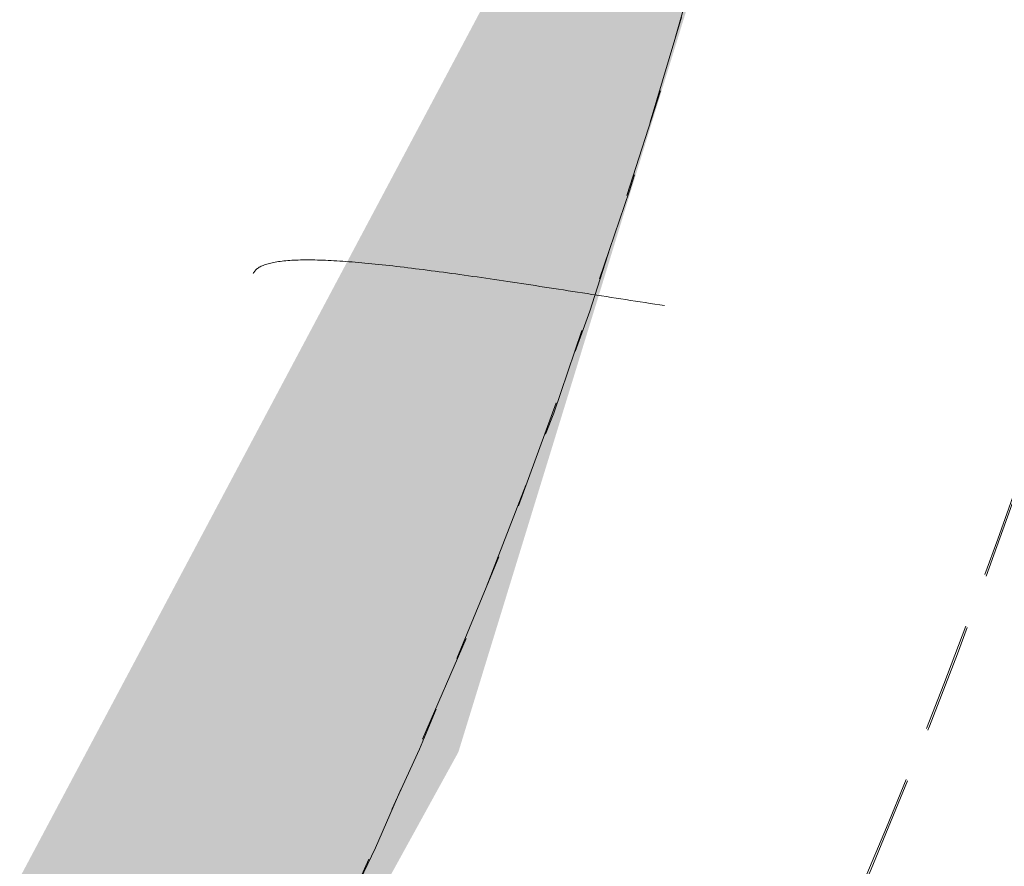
# Model space of a CAD drawing. Header units: millimetres. Extents: x 16156 to 91527, y 4646 to 113494.
# Tile 131 of 210: x 30291 to 30333, y 72127 to 72163. Entities that reach past the tile are written whole.
import ezdxf

# ---------------------------------------------------------------- set-up
doc = ezdxf.new("R2010")
doc.units = ezdxf.units.MM
doc.linetypes.add('ARC Demolished', pattern=[7.143750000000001, 4.7625, -2.38125])
for name, color, linetype, lineweight in [('A--AR9__AlgVoorz', 1, 'Continuous', 9), ('A--L74__VasteSanitaireVoorz', 1, 'ARC Demolished', 9), ('A--L82__LosseGebruikersInvent', 1, 'ARC Demolished', 9)]:
    doc.layers.add(name, color=color, linetype=linetype, lineweight=lineweight)
pattern_1 = [(45, (0, 0), (-212.1320343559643, 212.1320343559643), [])]
pattern_2 = [(135, (72233.562, -30074.258), (-212.1320343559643, -212.1320343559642), [])]

# ---------------------------------------------------------------- blocks, each defined once
blk = doc.blocks.new('FP_188-AB-Begane grond - slooptekening')
at = {"layer": 'A--L74__VasteSanitaireVoorz', "color": 240, "linetype": 'Continuous'}
for p, q in [((82.51195754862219, 244.0044921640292), (82.54468287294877, 244.2161550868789)), ((82.51195754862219, 244.0044921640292), (82.54468287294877, 244.2161550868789)), ((82.54468287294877, 244.2161550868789), (82.57735945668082, 244.4278619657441)), ((82.54468287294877, 244.2161550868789), (82.57735945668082, 244.4278619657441)), ((82.44640086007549, 243.5814167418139), (82.47919352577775, 243.7929028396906)), ((82.44640086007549, 243.5814167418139), (82.47919352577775, 243.7929028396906)), ((82.47919352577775, 243.7929028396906), (82.51195754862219, 244.0044921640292)), ((82.47919352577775, 243.7929028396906), (82.51195754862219, 244.0044921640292)), ((82.38076988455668, 243.1588726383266), (82.41358961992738, 243.3700634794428)), ((82.38076988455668, 243.1588726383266), (82.41358961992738, 243.3700634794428)), ((82.41358961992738, 243.3700634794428), (82.44640086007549, 243.5814167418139)), ((82.41358961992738, 243.3700634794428), (82.44640086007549, 243.5814167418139)), ((82.31514529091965, 242.7370964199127), (82.34795174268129, 242.9478737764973)), ((82.31514529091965, 242.7370964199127), (82.34795174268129, 242.9478737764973)), ((82.34795174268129, 242.9478737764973), (82.38076988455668, 243.1588726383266)), ((82.34795174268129, 242.9478737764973), (82.38076988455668, 243.1588726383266)), ((82.24960787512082, 242.3163241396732), (82.28236063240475, 242.5265700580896)), ((82.24960787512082, 242.3163241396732), (82.28236063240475, 242.5265700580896)), ((82.28236063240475, 242.5265700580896), (82.31514529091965, 242.7370964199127)), ((82.28236063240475, 242.5265700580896), (82.31514529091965, 242.7370964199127)), ((82.18423851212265, 241.8967911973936), (82.21689713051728, 242.1063880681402)), ((82.18423851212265, 241.8967911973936), (82.21689713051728, 242.1063880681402)), ((82.21689713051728, 242.1063880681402), (82.24960787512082, 242.3163241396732)), ((82.21689713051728, 242.1063880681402), (82.24960787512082, 242.3163241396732)), ((82.1191181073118, 241.4787321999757), (82.15164213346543, 241.687562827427)), ((82.1191181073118, 241.4787321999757), (82.15164213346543, 241.687562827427)), ((82.15164213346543, 241.687562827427), (82.18423851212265, 241.8967911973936)), ((82.15164213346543, 241.687562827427), (82.18423851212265, 241.8967911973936)), ((82.05432754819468, 241.0623808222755), (82.0866765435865, 241.2703284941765)), ((82.05432754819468, 241.0623808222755), (82.0866765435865, 241.2703284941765)), ((82.0866765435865, 241.2703284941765), (82.1191181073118, 241.4787321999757)), ((82.0866765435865, 241.2703284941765), (82.1191181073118, 241.4787321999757)), ((81.98994765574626, 240.6479696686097), (82.02208122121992, 240.8549182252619)), ((81.98994765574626, 240.6479696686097), (82.02208122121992, 240.8549182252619)), ((82.02208122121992, 240.8549182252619), (82.05432754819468, 241.0623808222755)), ((82.02208122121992, 240.8549182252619), (82.05432754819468, 241.0623808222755)), ((81.92605913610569, 240.2357301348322), (81.9579369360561, 240.4415640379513)), ((81.92605913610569, 240.2357301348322), (81.9579369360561, 240.4415640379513)), ((81.9579369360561, 240.4415640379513), (81.98994765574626, 240.6479696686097)), ((81.9579369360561, 240.4415640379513), (81.98994765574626, 240.6479696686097)), ((81.86274253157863, 239.825892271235), (81.89432431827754, 240.0304966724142)), ((81.86274253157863, 239.825892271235), (81.89432431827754, 240.0304966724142)), ((81.89432431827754, 240.0304966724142), (81.92605913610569, 240.2357301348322)), ((81.89432431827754, 240.0304966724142), (81.92605913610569, 240.2357301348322)), ((81.80007817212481, 239.4186846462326), (81.83132381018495, 239.6219454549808)), ((81.80007817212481, 239.4186846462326), (81.83132381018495, 239.6219454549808)), ((81.83132381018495, 239.6219454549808), (81.86274253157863, 239.825892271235)), ((81.83132381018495, 239.6219454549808), (81.86274253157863, 239.825892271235)), ((81.70747966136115, 238.8133008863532), (81.73814612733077, 239.0143342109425)), ((81.70747966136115, 238.8133008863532), (81.73814612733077, 239.0143342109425)), ((81.73814612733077, 239.0143342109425), (81.76901561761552, 239.2161381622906)), ((81.73814612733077, 239.0143342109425), (81.76901561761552, 239.2161381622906)), ((81.76901561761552, 239.2161381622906), (81.80007817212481, 239.4186846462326)), ((81.76901561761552, 239.2161381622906), (81.80007817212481, 239.4186846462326)), ((81.64679552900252, 238.4136579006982), (81.67702615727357, 238.6130661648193)), ((81.64679552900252, 238.4136579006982), (81.67702615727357, 238.6130661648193)), ((81.67702615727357, 238.6130661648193), (81.70747966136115, 238.8133008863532)), ((81.67702615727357, 238.6130661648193), (81.70747966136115, 238.8133008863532)), ((81.5870424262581, 238.0174315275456), (81.61679766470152, 238.2151038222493)), ((81.5870424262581, 238.0174315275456), (81.61679766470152, 238.2151038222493)), ((81.61679766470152, 238.2151038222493), (81.64679552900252, 238.4136579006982)), ((81.61679766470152, 238.2151038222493), (81.64679552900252, 238.4136579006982)), ((81.5282991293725, 237.6248420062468), (81.5575396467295, 237.8206684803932)), ((81.5282991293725, 237.6248420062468), (81.5575396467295, 237.8206684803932)), ((81.5575396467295, 237.8206684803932), (81.5870424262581, 238.0174315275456)), ((81.5575396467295, 237.8206684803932), (81.5870424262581, 238.0174315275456)), ((81.47064393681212, 237.2361073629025), (81.4993306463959, 237.4299792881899)), ((81.47064393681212, 237.2361073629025), (81.4993306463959, 237.4299792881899)), ((81.4993306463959, 237.4299792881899), (81.5282991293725, 237.6248420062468)), ((81.4993306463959, 237.4299792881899), (81.5282991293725, 237.6248420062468)), ((81.41415462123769, 236.8514432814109), (81.44224870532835, 237.0432531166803)), ((81.41415462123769, 236.8514432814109), (81.44224870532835, 237.0432531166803)), ((81.44224870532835, 237.0432531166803), (81.47064393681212, 237.2361073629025)), ((81.44224870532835, 237.0432531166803), (81.47064393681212, 237.2361073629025)), ((81.33177537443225, 236.282545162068), (81.35890838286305, 236.4710629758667)), ((81.33177537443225, 236.282545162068), (81.35890838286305, 236.4710629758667)), ((81.35890838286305, 236.4710629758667), (81.38637131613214, 236.6607044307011)), ((81.35890838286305, 236.4710629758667), (81.38637131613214, 236.6607044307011)), ((81.38637131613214, 236.6607044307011), (81.41415462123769, 236.8514432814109)), ((81.38637131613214, 236.6607044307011), (81.41415462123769, 236.8514432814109)), ((81.27853713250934, 235.9089845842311), (81.30498180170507, 236.0951770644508)), ((81.27853713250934, 235.9089845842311), (81.30498180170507, 236.0951770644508)), ((81.30498180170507, 236.0951770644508), (81.33177537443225, 236.282545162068)), ((81.30498180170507, 236.0951770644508), (81.33177537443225, 236.282545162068)), ((81.22673215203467, 235.5402291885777), (81.25245079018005, 235.7239934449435)), ((81.22673215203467, 235.5402291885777), (81.25245079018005, 235.7239934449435)), ((81.25245079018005, 235.7239934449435), (81.27853713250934, 235.9089845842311)), ((81.25245079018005, 235.7239934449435), (81.27853713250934, 235.9089845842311)), ((81.15187551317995, 234.9965503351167), (81.1764352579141, 235.1764825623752)), ((81.15187551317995, 234.9965503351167), (81.1764352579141, 235.1764825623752)), ((81.1764352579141, 235.1764825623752), (81.20139054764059, 235.3577171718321)), ((81.1764352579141, 235.1764825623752), (81.20139054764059, 235.3577171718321)), ((81.20139054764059, 235.3577171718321), (81.22673215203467, 235.5402291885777)), ((81.20139054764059, 235.3577171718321), (81.22673215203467, 235.5402291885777)), ((81.10397932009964, 234.6406919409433), (81.12772049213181, 234.817945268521)), ((81.10397932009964, 234.6406919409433), (81.12772049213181, 234.817945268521)), ((81.12772049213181, 234.817945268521), (81.15187551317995, 234.9965503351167)), ((81.12772049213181, 234.817945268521), (81.15187551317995, 234.9965503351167)), ((81.05777475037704, 234.2903377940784), (81.08066106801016, 234.4648147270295)), ((81.05777475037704, 234.2903377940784), (81.08066106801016, 234.4648147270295)), ((81.08066106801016, 234.4648147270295), (81.10397932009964, 234.6406919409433)), ((81.08066106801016, 234.4648147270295), (81.10397932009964, 234.6406919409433)), ((80.99179668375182, 233.7755471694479), (81.01333368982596, 233.9456803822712)), ((80.99179668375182, 233.7755471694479), (81.01333368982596, 233.9456803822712)), ((81.01333368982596, 233.9456803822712), (81.03532932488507, 234.1172850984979)), ((81.01333368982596, 233.9456803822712), (81.03532932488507, 234.1172850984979)), ((81.03532932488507, 234.1172850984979), (81.05777475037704, 234.2903377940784)), ((81.03532932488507, 234.1172850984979), (81.05777475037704, 234.2903377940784)), ((80.95013360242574, 233.4397882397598), (80.97072708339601, 233.6069087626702)), ((80.95013360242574, 233.4397882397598), (80.97072708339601, 233.6069087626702)), ((80.97072708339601, 233.6069087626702), (80.99179668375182, 233.7755471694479)), ((80.97072708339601, 233.6069087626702), (80.99179668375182, 233.7755471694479)), ((80.89129604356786, 232.9477613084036), (80.91040953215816, 233.1101920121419)), ((80.89129604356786, 232.9477613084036), (80.91040953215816, 233.1101920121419)), ((80.91040953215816, 233.1101920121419), (80.93002489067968, 233.274208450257)), ((80.91040953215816, 233.1101920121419), (80.93002489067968, 233.274208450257)), ((80.93002489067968, 233.274208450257), (80.95013360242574, 233.4397882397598)), ((80.93002489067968, 233.274208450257), (80.95013360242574, 233.4397882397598)), ((80.83705093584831, 232.4702038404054), (80.85460840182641, 232.6277454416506)), ((80.83705093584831, 232.4702038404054), (80.85460840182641, 232.6277454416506)), ((80.85460840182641, 232.6277454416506), (80.8726928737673, 232.7869384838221)), ((80.85460840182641, 232.6277454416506), (80.8726928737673, 232.7869384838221)), ((80.8726928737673, 232.7869384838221), (80.89129604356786, 232.9477613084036)), ((80.8726928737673, 232.7869384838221), (80.89129604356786, 232.9477613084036)), ((80.80354989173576, 232.1601603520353), (80.8200287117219, 232.3143350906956)), ((80.80354989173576, 232.1601603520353), (80.8200287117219, 232.3143350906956)), ((80.8200287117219, 232.3143350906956), (80.83705093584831, 232.4702038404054)), ((80.8200287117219, 232.3143350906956), (80.83705093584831, 232.4702038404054)), ((80.75745435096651, 231.7080079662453), (80.77225473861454, 231.8569762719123)), ((80.75745435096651, 231.7080079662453), (80.77225473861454, 231.8569762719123)), ((80.77225473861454, 231.8569762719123), (80.78762256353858, 232.0077005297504)), ((80.77225473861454, 231.8569762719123), (80.78762256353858, 232.0077005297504)), ((80.78762256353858, 232.0077005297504), (80.80354989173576, 232.1601603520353)), ((80.78762256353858, 232.0077005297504), (80.80354989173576, 232.1601603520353)), ((80.716535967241, 231.2718386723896), (80.72958723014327, 231.4154194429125)), ((80.716535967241, 231.2718386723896), (80.72958723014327, 231.4154194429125)), ((80.72958723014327, 231.4154194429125), (80.74322925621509, 231.5608157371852)), ((80.72958723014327, 231.4154194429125), (80.74322925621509, 231.5608157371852)), ((80.74322925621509, 231.5608157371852), (80.75745435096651, 231.7080079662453)), ((80.74322925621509, 231.5608157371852), (80.75745435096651, 231.7080079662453)), ((80.68100246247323, 230.8521812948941), (80.69223609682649, 230.9902006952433)), ((80.68100246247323, 230.8521812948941), (80.69223609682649, 230.9902006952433)), ((80.69223609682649, 230.9902006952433), (80.70408307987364, 231.1300927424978)), ((80.69223609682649, 230.9902006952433), (80.70408307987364, 231.1300927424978)), ((80.70408307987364, 231.1300927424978), (80.716535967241, 231.2718386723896)), ((80.70408307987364, 231.1300927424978), (80.716535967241, 231.2718386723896)), ((80.65105479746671, 230.4495423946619), (80.66040458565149, 230.5818340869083)), ((80.65105479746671, 230.4495423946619), (80.66040458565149, 230.5818340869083)), ((80.66040458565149, 230.5818340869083), (80.67038953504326, 230.716053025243)), ((80.66040458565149, 230.5818340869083), (80.67038953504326, 230.716053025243)), ((80.67038953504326, 230.716053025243), (80.68100246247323, 230.8521812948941)), ((80.67038953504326, 230.716053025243), (80.68100246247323, 230.8521812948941)), ((80.62014776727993, 229.9399962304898), (80.62688688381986, 230.0644055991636)), ((80.62014776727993, 229.9399962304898), (80.62688688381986, 230.0644055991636)), ((80.62688688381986, 230.0644055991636), (80.63428898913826, 230.1908109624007)), ((80.62688688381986, 230.0644055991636), (80.63428898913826, 230.1908109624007)), ((80.63428898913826, 230.1908109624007), (80.64234726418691, 230.3191955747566)), ((80.63428898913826, 230.1908109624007), (80.64234726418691, 230.3191955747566)), ((80.64234726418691, 230.3191955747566), (80.65105479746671, 230.4495423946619)), ((80.64234726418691, 230.3191955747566), (80.65105479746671, 230.4495423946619)), ((80.60397512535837, 229.5789070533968), (80.60868530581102, 229.6972309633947)), ((80.60397512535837, 229.5789070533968), (80.60868530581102, 229.6972309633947)), ((80.60868530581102, 229.6972309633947), (80.61407836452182, 229.8175993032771)), ((80.60868530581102, 229.6972309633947), (80.61407836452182, 229.8175993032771)), ((80.61407836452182, 229.8175993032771), (80.62014776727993, 229.9399962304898)), ((80.61407836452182, 229.8175993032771), (80.62014776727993, 229.9399962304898)), ((80.59209045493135, 229.1263618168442), (80.59400573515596, 229.2363557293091)), ((80.59209045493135, 229.1263618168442), (80.59400573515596, 229.2363557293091)), ((80.59400573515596, 229.2363557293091), (80.59662905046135, 229.3484543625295)), ((80.59400573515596, 229.2363557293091), (80.59662905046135, 229.3484543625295)), ((80.59662905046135, 229.3484543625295), (80.59995426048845, 229.4626431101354)), ((80.59662905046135, 229.3484543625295), (80.59995426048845, 229.4626431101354)), ((80.59995426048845, 229.4626431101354), (80.60397512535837, 229.5789070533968)), ((80.59995426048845, 229.4626431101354), (80.60397512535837, 229.5789070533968)), ((80.59040805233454, 228.9127450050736), (80.59088924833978, 229.0184869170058)), ((80.59040805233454, 228.9127450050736), (80.59088924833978, 229.0184869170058)), ((80.59065270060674, 228.8091497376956), (80.59040805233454, 228.9127450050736)), ((80.59065270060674, 228.8091497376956), (80.59040805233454, 228.9127450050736)), ((80.59162892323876, 228.7077144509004), (80.59065270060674, 228.8091497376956)), ((80.59162892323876, 228.7077144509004), (80.59065270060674, 228.8091497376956)), ((80.59088924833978, 229.0184869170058), (80.59209045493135, 229.1263618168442)), ((80.59088924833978, 229.0184869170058), (80.59209045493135, 229.1263618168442)), ((80.59334234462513, 228.6084521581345), (80.59162892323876, 228.7077144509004)), ((80.59334234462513, 228.6084521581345), (80.59162892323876, 228.7077144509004)), ((80.5957984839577, 228.5113755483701), (80.59334234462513, 228.6084521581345)), ((80.5957984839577, 228.5113755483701), (80.59334234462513, 228.6084521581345)), ((80.5990027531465, 228.4164969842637), (80.5957984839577, 228.5113755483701)), ((80.5990027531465, 228.4164969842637), (80.5957984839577, 228.5113755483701)), ((80.60296045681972, 228.323828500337), (80.5990027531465, 228.4164969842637)), ((80.60296045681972, 228.323828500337), (80.5990027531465, 228.4164969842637)), ((80.60767679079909, 228.2333818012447), (80.60296045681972, 228.323828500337)), ((80.60767679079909, 228.2333818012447), (80.60296045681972, 228.323828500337)), ((80.61315684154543, 228.1451682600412), (80.60767679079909, 228.2333818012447)), ((80.61315684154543, 228.1451682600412), (80.60767679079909, 228.2333818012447)), ((80.61940558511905, 228.0591989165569), (80.61315684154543, 228.1451682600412)), ((80.61940558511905, 228.0591989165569), (80.61315684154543, 228.1451682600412)), ((80.62642788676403, 227.9754844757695), (80.61940558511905, 228.0591989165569)), ((80.62642788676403, 227.9754844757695), (80.61940558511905, 228.0591989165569)), ((80.63422849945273, 227.8940353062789), (80.62642788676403, 227.9754844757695)), ((80.63422849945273, 227.8940353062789), (80.62642788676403, 227.9754844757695)), ((80.64281206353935, 227.8148614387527), (80.63422849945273, 227.8940353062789)), ((80.64281206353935, 227.8148614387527), (80.63422849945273, 227.8940353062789)), ((80.65218310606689, 227.7379725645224), (80.64281206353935, 227.8148614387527)), ((80.65218310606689, 227.7379725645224), (80.64281206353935, 227.8148614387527)), ((80.66234603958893, 227.6633780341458), (80.65218310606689, 227.7379725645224)), ((80.66234603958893, 227.6633780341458), (80.65218310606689, 227.7379725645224)), ((80.67330516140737, 227.5910868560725), (80.66234603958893, 227.6633780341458)), ((80.67330516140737, 227.5910868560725), (80.66234603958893, 227.6633780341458)), ((80.6850646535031, 227.5211076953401), (80.67330516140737, 227.5910868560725)), ((80.6850646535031, 227.5211076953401), (80.67330516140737, 227.5910868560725)), ((80.69762858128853, 227.453448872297), (80.6850646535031, 227.5211076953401)), ((80.69762858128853, 227.453448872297), (80.6850646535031, 227.5211076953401)), ((80.71100089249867, 227.388118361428), (80.69762858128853, 227.453448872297)), ((80.71100089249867, 227.388118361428), (80.69762858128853, 227.453448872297)), ((80.7251854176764, 227.325123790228), (80.71100089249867, 227.388118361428)), ((80.7251854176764, 227.325123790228), (80.71100089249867, 227.388118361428)), ((80.74018586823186, 227.2644724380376), (80.7251854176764, 227.325123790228)), ((80.74018586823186, 227.2644724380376), (80.7251854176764, 227.325123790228)), ((80.75600583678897, 227.2061712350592), (80.74018586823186, 227.2644724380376)), ((80.75600583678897, 227.2061712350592), (80.74018586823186, 227.2644724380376)), ((80.77264879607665, 227.1502267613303), (80.75600583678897, 227.2061712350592)), ((80.77264879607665, 227.1502267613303), (80.75600583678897, 227.2061712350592)), ((80.7901180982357, 227.0966452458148), (80.77264879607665, 227.1502267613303)), ((80.7901180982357, 227.0966452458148), (80.77264879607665, 227.1502267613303)), ((80.80841697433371, 227.0454325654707), (80.7901180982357, 227.0966452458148)), ((80.80841697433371, 227.0454325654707), (80.7901180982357, 227.0966452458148)), ((80.82754853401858, 226.996594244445), (80.80841697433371, 227.0454325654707)), ((80.82754853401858, 226.996594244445), (80.80841697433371, 227.0454325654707)), ((80.8475157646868, 226.9501354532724), (80.82754853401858, 226.996594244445)), ((80.8475157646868, 226.9501354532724), (80.82754853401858, 226.996594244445)), ((80.8683215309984, 226.9060610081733), (80.8475157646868, 226.9501354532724)), ((80.8683215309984, 226.9060610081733), (80.8475157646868, 226.9501354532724)), ((80.88996857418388, 226.8643753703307), (80.8683215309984, 226.9060610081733)), ((80.88996857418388, 226.8643753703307), (80.8683215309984, 226.9060610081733)), ((80.9124595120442, 226.8250826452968), (80.88996857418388, 226.8643753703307)), ((80.9124595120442, 226.8250826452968), (80.88996857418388, 226.8643753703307)), ((80.93579683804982, 226.7881865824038), (80.9124595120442, 226.8250826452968)), ((80.93579683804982, 226.7881865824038), (80.9124595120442, 226.8250826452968)), ((80.95998292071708, 226.7536905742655), (80.93579683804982, 226.7881865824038)), ((80.95998292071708, 226.7536905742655), (80.93579683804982, 226.7881865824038)), ((80.98502000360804, 226.7215976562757), (80.95998292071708, 226.7536905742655)), ((80.98502000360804, 226.7215976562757), (80.95998292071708, 226.7536905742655)), ((81.01091020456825, 226.691910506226), (80.98502000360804, 226.7215976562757)), ((81.01091020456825, 226.691910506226), (80.98502000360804, 226.7215976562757)), ((81.03765551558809, 226.6646314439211), (81.01091020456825, 226.691910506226)), ((81.03765551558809, 226.6646314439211), (81.01091020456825, 226.691910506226)), ((81.06525780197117, 226.6397624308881), (81.03765551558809, 226.6646314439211)), ((81.06525780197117, 226.6397624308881), (81.03765551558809, 226.6646314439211)), ((81.09371880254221, 226.6173050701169), (81.06525780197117, 226.6397624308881)), ((81.09371880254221, 226.6173050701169), (81.06525780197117, 226.6397624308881)), ((81.1230401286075, 226.5972606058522), (81.09371880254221, 226.6173050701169)), ((81.1230401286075, 226.5972606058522), (81.09371880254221, 226.6173050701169)), ((81.15322326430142, 226.5796299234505), (81.1230401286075, 226.5972606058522)), ((81.15322326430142, 226.5796299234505), (81.1230401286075, 226.5972606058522)), ((81.18426956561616, 226.5644135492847), (81.15322326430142, 226.5796299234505)), ((81.18426956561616, 226.5644135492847), (81.15322326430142, 226.5796299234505))]:
    blk.add_line(p, q, dxfattribs=at)
at = {"layer": 'A--L74__VasteSanitaireVoorz', "flags": 128}
blk.add_lwpolyline([(-255.0000000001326, 1.299440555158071e-11), (-254.7960271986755, 10.19728021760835), (-254.1844351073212, 20.37824696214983), (-253.1662021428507, 30.52661285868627), (-251.742957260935, 40.62614268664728), (-249.9169773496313, 50.66067935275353), (-247.6911835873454, 60.6141697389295), (-245.0691367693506, 70.47069038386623), (-242.0550316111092, 80.21447295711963), (-238.6536900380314, 89.82992948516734), (-234.8705534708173, 99.30167728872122), (-230.7116741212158, 108.6145635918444), (-226.1837053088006, 117.7536897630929), (-221.2938908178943, 126.7044351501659), (-216.0500533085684, 135.4524804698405), (-210.4605818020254, 143.9838307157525), (-204.5344182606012, 152.2848375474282), (-198.2810432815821, 160.3422211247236), (-191.7104609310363, 168.1430913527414), (-184.833182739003, 175.6749685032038), (-177.6602108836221, 182.9258031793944), (-170.2030205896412, 189.8839955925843), (-162.4735417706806, 196.5384141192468), (-154.4841399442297, 202.8784131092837), (-146.2475964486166, 208.8938499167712), (-137.7770879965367, 214.5751011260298), (-129.0861655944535, 219.9130779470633), (-120.1887328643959, 224.8992407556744), (-111.099023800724, 229.5256127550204), (-101.8315799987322, 233.7847927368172), (-92.40122739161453, 237.6699669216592), (-82.82305253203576, 241.1749198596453), (-73.11237845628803, 244.2940443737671), (-63.28474017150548, 247.0223505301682), (-53.35585980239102, 249.3554736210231), (-43.34162143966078, 251.2896811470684), (-33.25804572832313, 252.8218787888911), (-23.12126423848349, 253.9496153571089), (-12.9474936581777, 254.6710867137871), (-2.753009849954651, 254.9851386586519), (7.445878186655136, 254.8912687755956), (17.63285440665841, 254.3896272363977), (27.79162182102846, 253.4810165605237), (37.90592856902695, 252.1668903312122), (47.95959391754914, 250.4493508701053), (57.93653414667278, 248.3311458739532), (67.82078828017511, 245.8156640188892), (77.5965436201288, 242.9069295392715), (87.24816104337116, 239.6095957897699), (96.7602000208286, 235.928937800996), (106.1174433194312, 231.8708438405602), (115.3049213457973, 227.4418059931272), (124.3079360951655, 222.6489097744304), (133.1120846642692, 217.4998227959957), (141.7032822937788, 212.0027824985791), (150.0677848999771, 206.1665829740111), (158.1922110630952, 200.0005608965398), (166.0635634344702, 193.5145805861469), (173.6692495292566, 186.7190182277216), (180.9971018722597, 179.624745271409), (188.0353974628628, 172.2431110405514), (194.7728765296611, 164.5859245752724), (201.198760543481, 156.6654357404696), (207.3027694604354, 148.4943156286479), (213.0751381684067, 140.0856362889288), (218.5066321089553, 131.4528498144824), (223.5885620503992, 122.6097668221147), (228.3127979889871, 113.5705343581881), (232.6717821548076, 104.3496132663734), (236.6585411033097, 94.96175505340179), (240.2666968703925, 85.42197828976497), (243.4904771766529, 75.74554458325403), (246.3247246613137, 65.9479341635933), (248.764905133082, 56.04482111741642), (250.807114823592, 46.05204831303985), (252.4480866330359, 35.98560205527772), (253.6851953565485, 25.86158651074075), (254.5164618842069, 15.69619794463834), (254.9405563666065, 5.505698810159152), (254.9999999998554, 1.299440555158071e-11)], dxfattribs=at)
blk = doc.blocks.new('FP_190-AB-Begane grond - slooptekening')
at = {"layer": 'A--L74__VasteSanitaireVoorz', "flags": 128}
blk.add_lwpolyline([(254.9999999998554, 1.299440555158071e-11), (254.7960271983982, 10.19728021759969), (254.184435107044, 20.37824696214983), (253.1662021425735, 30.52661285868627), (251.7429572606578, 40.62614268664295), (249.9169773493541, 50.66067935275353), (247.6911835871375, 60.6141697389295), (245.0691367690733, 70.47069038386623), (242.0550316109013, 80.21447295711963), (238.6536900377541, 89.82992948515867), (234.8705534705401, 99.3016772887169), (230.7116741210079, 108.6145635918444), (226.183705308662, 117.7536897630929), (221.2938908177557, 126.7044351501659), (216.0500533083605, 135.4524804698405), (210.4605818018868, 143.9838307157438), (204.5344182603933, 152.2848375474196), (198.2810432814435, 160.3422211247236), (191.7104609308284, 168.1430913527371), (184.8331827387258, 175.6749685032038), (177.6602108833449, 182.9258031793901), (170.2030205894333, 189.88399559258), (162.473541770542, 196.5384141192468), (154.4841399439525, 202.8784131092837), (146.2475964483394, 208.8938499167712), (137.7770879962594, 214.5751011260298), (129.0861655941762, 219.9130779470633), (120.1887328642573, 224.8992407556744), (111.0990238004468, 229.5256127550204), (101.8315799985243, 233.7847927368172), (92.40122739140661, 237.6699669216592), (82.82305253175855, 241.1749198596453), (73.11237845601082, 244.2940443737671), (63.28474017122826, 247.0223505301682), (53.35585980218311, 249.3554736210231), (43.34162143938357, 251.2896811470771), (33.25804572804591, 252.8218787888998), (23.12126423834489, 253.9496153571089), (12.94749365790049, 254.6710867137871), (2.753009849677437, 254.9851386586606), (-7.445878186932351, 254.8912687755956), (-17.63285440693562, 254.3896272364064), (-27.79162182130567, 253.4810165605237), (-37.90592856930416, 252.1668903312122), (-47.95959391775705, 250.4493508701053), (-57.9365341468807, 248.3311458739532), (-67.82078828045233, 245.8156640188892), (-77.5965436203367, 242.9069295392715), (-87.24816104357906, 239.6095957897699), (-96.76020002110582, 235.928937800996), (-106.1174433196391, 231.8708438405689), (-115.3049213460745, 227.4418059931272), (-124.3079360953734, 222.6489097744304), (-133.1120846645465, 217.4998227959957), (-141.7032822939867, 212.0027824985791), (-150.0677849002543, 206.1665829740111), (-158.1922110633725, 200.0005608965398), (-166.0635634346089, 193.5145805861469), (-173.6692495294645, 186.7190182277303), (-180.9971018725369, 179.624745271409), (-188.03539746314, 172.24311104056), (-194.7728765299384, 164.5859245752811), (-201.1987605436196, 156.6654357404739), (-207.302769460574, 148.4943156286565), (-213.075138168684, 140.0856362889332), (-218.5066321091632, 131.452849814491), (-223.5885620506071, 122.6097668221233), (-228.3127979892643, 113.5705343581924), (-232.6717821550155, 104.349613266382), (-236.6585411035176, 94.96175505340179), (-240.2666968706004, 85.42197828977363), (-243.4904771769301, 75.74554458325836), (-246.3247246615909, 65.94793416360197), (-248.7649051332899, 56.04482111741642), (-250.8071148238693, 46.05204831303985), (-252.4480866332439, 35.98560205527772), (-253.6851953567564, 25.86158651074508), (-254.5164618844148, 15.696197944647), (-254.9405563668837, 5.505698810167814), (-255.0000000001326, 1.299440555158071e-11)], dxfattribs=at)
blk = doc.blocks.new('74_PF_Sink Kitchen Round - Sink Kitchen Round-V187-AB-Begane grond - slooptekening')
at = {"layer": 'A--L74__VasteSanitaireVoorz'}
h = blk.add_hatch(dxfattribs=at)
h.set_pattern_fill('FP_33', color=256, style=0, pattern_type=2)
h.set_pattern_definition(pattern_2)
h.paths.add_polyline_path([(274.9999999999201, -3.032027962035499e-11), (257.8850125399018, 91.35516851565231), (233.7655936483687, 142.0931571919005), (198.457442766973, 188.3203344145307), (169.7789321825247, 214.7049690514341), (105.2379439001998, 252.5209788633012), (53.64983855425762, 268.1999039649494), (-1.386069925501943e-10, 273.4935212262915), (-53.64983855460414, 268.1999039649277), (-105.2379439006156, 252.5209788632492), (-152.781814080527, 227.0540982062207), (-194.4543648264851, 192.7662028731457), (-237.1553786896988, 136.2218772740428), (-257.8850125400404, 91.35516851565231), (-269.7159521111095, 50.27435740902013), (-269.7159521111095, 1.299440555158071e-11), (-258.0000000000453, 1.299440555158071e-11), (-244.1918893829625, 78.78648043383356), (-222.47967345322, 127.8271999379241), (-183.7303983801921, 179.4094501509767), (-145.1131245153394, 211.7276839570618), (-103.0235833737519, 234.9999999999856), (-77.88237855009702, 245.7645367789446), (-1.386069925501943e-10, 256.5866490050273), (57.1022904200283, 250.1814808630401), (105.2379439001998, 234.0141031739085), (157.0530436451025, 203.0528249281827), (194.4543648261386, 167.4992788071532), (224.9936053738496, 123.4729421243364), (247.354588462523, 69.05269354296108), (254.0668714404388, 37.42121855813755), (257.9999999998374, -3.032027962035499e-11), (269.7159521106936, -3.032027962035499e-11)])
h = blk.add_hatch(dxfattribs=at)
h.set_pattern_fill('FP_33', color=256, style=0, pattern_type=2)
h.set_pattern_definition(pattern_2)
h.paths.add_polyline_path([(274.9999999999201, -3.032027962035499e-11), (257.8850125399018, 91.35516851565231), (233.7655936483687, 142.0931571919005), (198.457442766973, 188.3203344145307), (169.7789321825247, 214.7049690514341), (105.2379439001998, 252.5209788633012), (53.64983855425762, 268.1999039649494), (-1.386069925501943e-10, 273.4935212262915), (-53.64983855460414, 268.1999039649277), (-105.2379439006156, 252.5209788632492), (-152.781814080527, 227.0540982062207), (-194.4543648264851, 192.7662028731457), (-237.1553786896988, 136.2218772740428), (-257.8850125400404, 91.35516851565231), (-269.7159521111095, 50.27435740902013), (-269.7159521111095, 1.299440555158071e-11), (-258.0000000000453, 1.299440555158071e-11), (-244.1918893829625, 78.78648043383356), (-222.47967345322, 127.8271999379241), (-183.7303983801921, 179.4094501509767), (-145.1131245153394, 211.7276839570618), (-103.0235833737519, 234.9999999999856), (-77.88237855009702, 245.7645367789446), (-1.386069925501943e-10, 256.5866490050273), (57.1022904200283, 250.1814808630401), (105.2379439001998, 234.0141031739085), (157.0530436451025, 203.0528249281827), (194.4543648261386, 167.4992788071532), (224.9936053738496, 123.4729421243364), (247.354588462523, 69.05269354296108), (254.0668714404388, 37.42121855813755), (257.9999999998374, -3.032027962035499e-11), (269.7159521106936, -3.032027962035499e-11)])
h = blk.add_hatch(dxfattribs=at)
h.set_pattern_fill('FP_33', color=256, style=0, pattern_type=2)
h.set_pattern_definition(pattern_2)
h.paths.add_polyline_path([(234.9999999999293, 1.299440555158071e-11), (220.1993462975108, 77.75205869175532), (193.1643331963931, 131.5060821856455), (166.7476431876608, 163.5028586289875), (125.2352457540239, 197.1045608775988), (68.50636576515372, 223.4345541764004), (52.29241947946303, 229.1080593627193), (-1.386069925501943e-10, 175.0000000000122), (-17.32050807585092, 185.0000000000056), (-34.89496552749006, 208.3810850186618), (-60.00888738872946, 226.4079504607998), (-131.4212216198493, 193.2176546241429), (-170.3728437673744, 159.8776580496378), (-193.1643331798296, 131.506082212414), (-220.1993463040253, 77.75205867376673), (-230.6782730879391, 38.35638722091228), (-229.1080593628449, 1.299440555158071e-11), (229.1080593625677, 1.299440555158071e-11)])
h.paths.add_polyline_path([(52.29241947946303, 229.1080593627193), (2.597915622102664, 229.1080593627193), (17.32050807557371, 215.2263102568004), (32.30425158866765, 221.173956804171)])
h.paths.add_polyline_path([(-1.386069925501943e-10, 234.9999999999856), (-46.1275596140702, 226.6609801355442), (-10.00000000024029, 212.3205080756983), (-2.597915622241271, 229.1080593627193)])
h = blk.add_hatch(dxfattribs=at)
h.set_pattern_fill('FP_33', color=256, style=0, pattern_type=2)
h.set_pattern_definition(pattern_2)
h.paths.add_polyline_path([(234.9999999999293, 1.299440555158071e-11), (220.1993462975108, 77.75205869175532), (193.1643331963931, 131.5060821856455), (166.7476431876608, 163.5028586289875), (125.2352457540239, 197.1045608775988), (68.50636576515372, 223.4345541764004), (52.29241947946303, 229.1080593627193), (-1.386069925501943e-10, 175.0000000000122), (-17.32050807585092, 185.0000000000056), (-34.89496552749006, 208.3810850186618), (-60.00888738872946, 226.4079504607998), (-131.4212216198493, 193.2176546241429), (-170.3728437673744, 159.8776580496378), (-193.1643331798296, 131.506082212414), (-220.1993463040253, 77.75205867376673), (-230.6782730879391, 38.35638722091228), (-229.1080593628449, 1.299440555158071e-11), (229.1080593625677, 1.299440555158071e-11)])
h.paths.add_polyline_path([(52.29241947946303, 229.1080593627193), (2.597915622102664, 229.1080593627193), (17.32050807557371, 215.2263102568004), (32.30425158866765, 221.173956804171)])
h.paths.add_polyline_path([(-1.386069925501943e-10, 234.9999999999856), (-46.1275596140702, 226.6609801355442), (-10.00000000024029, 212.3205080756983), (-2.597915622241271, 229.1080593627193)])
blk.add_arc((6.260325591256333e-12, -8.429546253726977e-12), 275.0000000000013, 4.198332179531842e-13, 180.0000000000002, dxfattribs=at)
for name in ['FP_188-AB-Begane grond - slooptekening', 'FP_190-AB-Begane grond - slooptekening']:
    blk.add_blockref(name, (0, 0), dxfattribs=at)

msp = doc.modelspace()

# ---------------------------------------------------------------- hatches: boundary and pattern name
at = {"layer": 'A--AR9__AlgVoorz'}
h = msp.add_hatch(color=7, dxfattribs=at)
h.paths.add_polyline_path([(24712.25807280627, 67643.44430525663), (24717.25807280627, 67688.44430525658), (24802.25807280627, 67688.44430525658), (24802.25807280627, 67643.44430525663), (24717.25807280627, 67643.44430525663)])
h.paths.add_polyline_path([(26468.25807280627, 67643.44430525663), (26473.25807280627, 67688.44430525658), (26558.25807280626, 67688.44430525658), (26558.25807280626, 67643.44430525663), (26473.25807280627, 67643.44430525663)])
h.paths.add_polyline_path([(28224.25807280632, 67643.44430525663), (28229.25807280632, 67688.44430525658), (28314.25807280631, 67688.44430525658), (28314.25807280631, 67643.44430525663), (28229.25807280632, 67643.44430525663)])
h.paths.add_polyline_path([(22452.25807280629, 67638.44430525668), (30294.2580728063, 67638.44430525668), (30294.2580728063, 67723.44430525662), (30374.25807280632, 67723.44430525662), (30374.25807280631, 74188.4443052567), (22352.25807280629, 74188.4443052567), (22352.25807280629, 73814.4443052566), (22382.2580728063, 73814.4443052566), (22382.2580728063, 72598.45430525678), (22352.25807280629, 72598.45430525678), (22352.25807280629, 71818.44430525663), (22382.2580728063, 71818.44430525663), (22382.2580728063, 70602.45430525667), (22352.25807280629, 70602.45430525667), (22352.25807280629, 70321.44430525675), (22452.25807280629, 70321.44430525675), (22452.25807280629, 70221.44430525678), (22352.25807280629, 70221.44430525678), (22352.25807280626, 67638.44430525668), (22366.97071648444, 67638.44430525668)])
h.paths.add_polyline_path([(30304.2580728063, 67638.44430525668), (30374.25807280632, 67643.44430525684), (30366.36333596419, 67713.44430525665), (30304.2580728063, 67713.44430525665), (30304.2580728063, 67671.06675991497)])
h.paths.add_polyline_path([(23912.25807280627, 67643.44430525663), (23822.25807280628, 67643.44430525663), (23822.25807280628, 67688.44430525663), (23912.25807280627, 67688.44430525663), (23912.25807280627, 67650.44430525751)])
h.paths.add_polyline_path([(27419.25807280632, 67643.44430525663), (27334.25807280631, 67643.44430525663), (27334.25807280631, 67688.44430525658), (27424.25807280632, 67688.44430525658), (27424.25807280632, 67643.44430525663)])
h.paths.add_polyline_path([(25648.25807280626, 67643.44430525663), (25578.25807280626, 67643.44430525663), (25578.25807280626, 67688.44430525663), (25668.25807280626, 67688.44430525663), (25663.25807280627, 67643.44430525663)])
h.paths.add_polyline_path([(28209.25807280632, 67648.4443052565), (27439.25807280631, 67650.44430525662), (27419.25807280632, 67698.44430525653), (27404.25807280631, 67698.44430525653), (27404.25807280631, 67728.44430525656), (28244.25807280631, 67726.44430525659), (28244.25807280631, 67698.44430525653), (28224.25807280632, 67698.44430525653), (28209.25807280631, 67650.44430525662)])
h.paths.add_polyline_path([(24096.03513082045, 67648.44430525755), (23927.25807280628, 67650.44430525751), (23907.25807280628, 67698.44430525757), (23892.25807280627, 67698.44430525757), (23892.25807280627, 67728.4443052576), (24732.25807280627, 67726.44430525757), (24732.25807280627, 67698.44430525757), (24712.25807280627, 67698.44430525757), (24697.25807280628, 67648.44430525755), (24147.50807280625, 67648.44430525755)])
h.paths.add_polyline_path([(25813.27393383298, 67648.44430525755), (25683.25807280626, 67650.44430525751), (25663.25807280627, 67698.44430525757), (25648.25807280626, 67698.44430525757), (25648.25807280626, 67728.4443052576), (26488.25807280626, 67726.44430525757), (26488.25807280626, 67698.44430525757), (26468.25807280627, 67698.44430525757), (26453.25807280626, 67648.44430525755), (25829.75807280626, 67648.44430525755)])
h.paths.add_polyline_path([(30098.09052737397, 67942.77151899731), (30122.49024939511, 67946.48540638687), (30105.11913876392, 67942.79737392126)])
h.paths.add_polyline_path([(30236.79298491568, 67947.44457394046), (30217.78678625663, 68200.818942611), (30211.63244147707, 68200.818942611), (30194.72873951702, 68205.34827590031), (30186.88370413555, 68193.88227875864), (30184.70939324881, 68188.44457394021), (30177.21173354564, 68182.01226179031), (30203.78740609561, 68171.54087198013), (30216.84622572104, 68176.07020526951), (30231.87984751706, 68003.75793936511)])
h.paths.add_polyline_path([(30274.25807280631, 67946.44457394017), (30010.82675495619, 67954.36758964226), (29963.28921950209, 67965.90302035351), (29930.23079015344, 67987.22523197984), (29915.44563562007, 68018.29549069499), (29905.57449466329, 68098.68948228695), (29909.27264584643, 68322.3318576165), (29921.0509228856, 68374.97928988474), (29946.80352829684, 68403.6474008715), (29977.53308140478, 68416.54321281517), (30068.30523476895, 68427.04520571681), (30165.61324132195, 68429.44403657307), (30274.25807280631, 68430.44403657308), (30274.25807280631, 68003.75793936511)])
h.paths.add_polyline_path([(30059.7057076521, 67983.05318821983), (30135.30567121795, 67992.7613685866), (30155.39017469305, 68012.86102046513), (30162.45703154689, 68041.47232713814), (30166.39569078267, 68168.74430525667), (30157.06083647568, 68064.29581162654), (30145.28129607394, 68016.66370061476), (30121.05944964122, 67995.43051823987), (30059.7057076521, 67990.55318821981), (29991.78333285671, 67996.95479568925), (29962.2147791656, 68015.67084332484), (29946.80352829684, 68056.1166279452), (29942.98800783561, 68081.64369662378), (29939.29342437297, 68210.66086794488), (29946.80352829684, 68320.77251993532), (29966.8807228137, 68364.17171325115), (30011.87055321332, 68383.65692066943), (30087.20570765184, 68385.61534648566), (30121.05944964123, 68381.4586296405), (30151.90123807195, 68349.16690923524), (30157.49161853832, 68288.07120533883), (30151.70447593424, 68370.15865578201), (30124.85203386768, 68388.04306151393), (30087.59849967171, 68393.1050537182), (30006.09606466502, 68390.20723852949), (29965.97608244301, 68375.15174637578), (29953.34605503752, 68361.7480168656), (29938.32303533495, 68314.67554461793), (29935.17464280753, 68288.07120533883), (29934.74346225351, 68098.68948228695), (29942.98800783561, 68041.8615689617), (29960.45372953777, 68006.89211705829), (29982.12914021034, 67992.58601354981), (30010.82675495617, 67985.80521669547), (30032.20570765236, 67983.77380139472)])
h.paths.add_polyline_path([(30074.25807280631, 68165.44457394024), (30080.21091084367, 68173.19516458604), (30077.10054636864, 68174.52702865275), (30080.21091084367, 68203.78035122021), (30080.21091084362, 68210.66086794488), (30062.75807280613, 68208.36315822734), (30052.04177880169, 68194.39741197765), (30054.33948851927, 68176.9445739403), (30068.30523476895, 68166.22827993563)])
h.paths.add_polyline_path([(28297.62520435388, 68629.0018392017), (28248.75807280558, 68629.0018392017), (28248.7580728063, 68929.00183920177), (28548.75807280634, 68929.00183920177), (28548.7580728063, 68629.0018392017), (28531.12370897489, 68629.0018392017)])
h.paths.add_polyline_path([(24147.50807280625, 68629.0018392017), (24111.48626243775, 68629.0018392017), (24111.48626243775, 68929.00183920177), (24411.48626243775, 68929.00183920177), (24411.48626243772, 68629.0018392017), (24328.15062579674, 68629.0018392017)])
h.paths.add_polyline_path([(22362.25807280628, 70231.44430525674), (22442.25807280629, 70231.44430525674), (22442.25807280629, 70311.44430525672), (22362.25807280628, 70311.44430525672)])
h.paths.add_polyline_path([(30074.25807280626, 70981.13363968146), (29749.25807280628, 70981.13363968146), (29749.2580728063, 73081.1336396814), (30349.25807280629, 73081.1336396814), (30343.97402491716, 70981.13363968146), (30165.61324132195, 70981.13363968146)])
h.paths.add_polyline_path([(29909.69740396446, 71458.53865984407), (29899.6421109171, 71482.13123109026), (29862.53038884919, 71524.313554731), (29862.53038884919, 71510.93519748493), (29882.52670783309, 71487.27648749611), (29902.29112126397, 71466.3721166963)])
h.paths.add_polyline_path([(30029.30117159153, 71397.10819416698), (29968.50654560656, 71421.92228583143), (29909.69740396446, 71458.53865984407), (29919.01049151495, 71444.89719062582), (29954.0510207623, 71423.50386555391), (30004.03699507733, 71403.40807601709), (30021.96565332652, 71397.87918820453)])
h.paths.add_polyline_path([(30074.25807280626, 71398.3077158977), (30050.0759800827, 71403.65316643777), (30062.18150221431, 71399.21866978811)])
h.paths.add_polyline_path([(30074.25807280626, 71401.24089782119), (30066.35789771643, 71403.65316643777), (30067.18262141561, 71402.3894380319)])
h.paths.add_polyline_path([(30152.97747466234, 71413.22765475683), (30191.36863259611, 71428.43647274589), (30154.02427230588, 71413.6608277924)])
h.paths.add_polyline_path([(30074.25807280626, 71409.13303344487), (30136.015547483, 71415.83436748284), (30100.81677854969, 71412.05138381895), (30077.31702833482, 71409.46916066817)])
h.paths.add_polyline_path([(30021.85497544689, 71409.74736068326), (30016.96101256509, 71415.51713105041), (29980.48385907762, 71423.50386555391), (29994.28491602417, 71415.51713105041), (30020.96553265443, 71409.89174169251)])
h.paths.add_polyline_path([(30293.23441062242, 71776.31040264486), (30227.03988688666, 71858.08906303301), (30196.64057675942, 71876.00620359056), (30154.20735640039, 71891.29690622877), (30213.1733099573, 71860.7274519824), (30252.00627329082, 71831.25902669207), (30272.42469230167, 71808.41563905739), (30287.11266113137, 71787.88303344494), (30291.60903465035, 71779.38303344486)])
h.paths.add_polyline_path([(30165.62092066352, 71410.27745354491), (30206.76455786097, 71430.60494651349), (30253.66752295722, 71466.6526350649), (30285.98575676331, 71505.26990892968), (30309.25807280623, 71547.35945007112), (30326.50578846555, 71603.00161346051), (30330.84472181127, 71650.38303344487), (30325.17339496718, 71704.03287199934), (30311.7585804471, 71730.72745198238), (30276.84026993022, 71796.90313688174), (30240.08966072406, 71834.39395019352), (30255.11593718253, 71814.53041798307), (30314.18609167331, 71716.79167647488), (30317.79552226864, 71692.96179309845), (30319.51265351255, 71597.1950342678), (30269.89451632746, 71503.86293000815), (30293.23944781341, 71525.11795575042), (30285.98575676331, 71510.37031645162), (30262.88490888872, 71480.54266737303), (30179.19612671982, 71416.9396320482), (30170.88572807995, 71412.86121445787)])
h.paths.add_polyline_path([(29941.49018581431, 71450.10604936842), (29908.8765908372, 71477.74733700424), (29940.81989334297, 71450.63392971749)])
h.paths.add_polyline_path([(29985.35864270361, 71428.64955201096), (29954.5858805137, 71445.23820792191), (29980.99441427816, 71430.32643914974)])
h.paths.add_polyline_path([(29899.05859881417, 71483.52250847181), (29881.04041818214, 71513.45190687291), (29893.28608064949, 71491.62992402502), (29898.22011593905, 71484.70014514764)])
h.paths.add_polyline_path([(29868.45344487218, 71528.20617848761), (29849.09146782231, 71567.59103974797), (29865.24355938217, 71534.42440216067)])
h.paths.add_polyline_path([(29845.38077718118, 71576.24913292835), (29839.25807280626, 71615.61205809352), (29845.15001344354, 71577.47875482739)])
h.paths.add_polyline_path([(29824.3070614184, 71592.1964693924), (29827.99787724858, 71696.50835757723), (29854.94994716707, 71772.29439392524), (29877.74936264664, 71810.23550409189), (29844.27543313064, 71764.67579261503), (29821.53158029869, 71695.51198545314), (29817.67142380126, 71677.35137696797), (29823.03168900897, 71598.1966248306)])
h.paths.add_polyline_path([(29827.26501319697, 71678.70865999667), (29833.52388867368, 71696.50835757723), (29827.28229347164, 71679.12836084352)])
h.paths.add_polyline_path([(29862.53038884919, 71775.26235659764), (29944.54402468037, 71862.110717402), (29988.62391348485, 71888.58061060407), (29913.83235896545, 71844.71438978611), (29886.13101790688, 71809.26112377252), (29862.65910523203, 71775.44778378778)])
h.paths.add_polyline_path([(29899.58138332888, 71817.21716430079), (29921.43390721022, 71830.33393066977), (29899.55943131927, 71817.2194332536)])
h.paths.add_polyline_path([(29986.32431183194, 71875.33381703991), (30001.67578352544, 71879.49109280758), (29986.24002870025, 71875.36164540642)])
h.paths.add_polyline_path([(30163.30720615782, 71875.67175364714), (30112.61446002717, 71891.35539760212), (30120.69525299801, 71885.04450206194), (30136.01554746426, 71878.50759205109), (30162.14640243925, 71875.79237115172)])
h.paths.add_polyline_path([(29967.49597568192, 71877.05060383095), (29988.62391348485, 71880.33053998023), (29968.05685759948, 71877.26220131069)])
h.paths.add_polyline_path([(30129.69752487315, 71919.55611223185), (30127.9079113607, 71920.09898555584), (30128.31511241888, 71919.70140963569)])
h.paths.add_polyline_path([(29909.6974039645, 72041.71758984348), (29899.6421109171, 72065.31016108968), (29862.53038884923, 72107.49248473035), (29862.53038884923, 72094.11412748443), (29882.52670783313, 72070.4554174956), (29902.29112126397, 72049.55104669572)])
h.paths.add_polyline_path([(30029.30117159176, 71980.28712416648), (29968.5065456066, 72005.10121583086), (29909.6974039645, 72041.71758984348), (29919.01049151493, 72028.07612062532), (29954.05102076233, 72006.6827955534), (30004.03699507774, 71986.58700601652), (30020.61685657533, 71981.19988245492)])
h.paths.add_polyline_path([(30074.2580728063, 71984.41982782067), (30066.35789771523, 71986.83209643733), (30067.18262141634, 71985.56836803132)])
h.paths.add_polyline_path([(30074.25807280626, 71981.48664589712), (30050.07598008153, 71986.83209643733), (30062.98537315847, 71982.33696259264)])
h.paths.add_polyline_path([(30152.97747466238, 71996.40658475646), (30191.36863259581, 72011.61540274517), (30154.0242723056, 71996.83975779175)])
h.paths.add_polyline_path([(30074.2580728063, 71992.31196344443), (30136.01554748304, 71999.01329748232), (30100.81677854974, 71995.23031381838), (30077.31702833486, 71992.64809066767)])
h.paths.add_polyline_path([(30021.85497544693, 71992.92629068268), (30017.31699875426, 71998.5619634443), (29980.48385907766, 72006.6827955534), (29988.62391357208, 72000.28665788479), (30020.96553265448, 71993.07067169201)])
h.paths.add_polyline_path([(30293.23441062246, 72359.48933264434), (30227.0398868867, 72441.26799303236), (30196.64057675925, 72459.18513359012), (30154.20735640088, 72474.47583622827), (30213.17330995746, 72443.90638198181), (30250.41792715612, 72417.29236182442), (30268.71243763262, 72394.73786767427), (30287.11266113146, 72371.06196344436), (30292.63679943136, 72360.61906421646)])
h.paths.add_polyline_path([(30165.62092066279, 71993.45638354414), (30206.76455786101, 72013.7838765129), (30253.66752295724, 72049.83156506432), (30285.98575676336, 72088.44883892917), (30309.73041800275, 72131.59928475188), (30326.50578846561, 72186.18054345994), (30330.84472181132, 72233.56196344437), (30323.34095496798, 72295.83275439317), (30311.75858044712, 72313.90638198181), (30276.84026993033, 72380.08206688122), (30240.08966072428, 72417.57288019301), (30255.11593718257, 72397.7093479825), (30314.18609167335, 72299.97060647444), (30318.55710830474, 72268.45692897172), (30319.51265351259, 72180.37396426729), (30269.8945163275, 72087.04186000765), (30293.23944781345, 72108.29688574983), (30285.98575676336, 72093.54924645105), (30264.11933744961, 72064.81580562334), (30179.19612671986, 72000.11856204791), (30170.88572807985, 71996.04014445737)])
h.paths.add_polyline_path([(29941.49018581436, 72033.2849793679), (29908.87659083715, 72060.92626700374), (29940.819893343, 72033.81285971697)])
h.paths.add_polyline_path([(29985.35864270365, 72011.82848201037), (29954.58588051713, 72028.41713792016), (29980.99441427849, 72013.50536914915)])
h.paths.add_polyline_path([(29899.05859881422, 72066.70143847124), (29881.04041818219, 72096.63083687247), (29893.28608064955, 72074.80885402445), (29898.22011593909, 72067.8790751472)])
h.paths.add_polyline_path([(29868.45344487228, 72111.38510848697), (29849.09146782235, 72150.76996974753), (29865.24355938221, 72117.60333216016)])
h.paths.add_polyline_path([(29845.38077718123, 72159.42806292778), (29837.2318265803, 72204.81663604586), (29845.15001344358, 72160.6576848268)])
h.paths.add_polyline_path([(29824.30706141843, 72175.37539939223), (29827.99787724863, 72279.68728757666), (29854.94994716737, 72355.47332392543), (29877.7493626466, 72393.41443409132), (29844.27543313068, 72347.85472261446), (29821.53158029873, 72278.69091545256), (29817.67142380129, 72233.5619634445), (29824.07659194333, 72176.45967302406)])
h.paths.add_polyline_path([(29827.26501319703, 72261.88758999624), (29833.52388867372, 72279.68728757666), (29827.28229347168, 72262.30729084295)])
h.paths.add_polyline_path([(29862.53038884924, 72358.43045055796), (29933.24559918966, 72436.38673870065), (29988.62391348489, 72471.7595406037), (29913.8323589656, 72427.89331978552), (29886.13101790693, 72392.44005377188), (29862.65910523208, 72358.6267137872)])
h.paths.add_polyline_path([(29899.58138332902, 72400.39609430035), (29921.43390721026, 72413.5128606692), (29899.55943131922, 72400.39836325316)])
h.paths.add_polyline_path([(29986.32431183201, 72458.51274703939), (30001.67578352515, 72462.67002280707), (29986.24002870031, 72458.54057540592)])
h.paths.add_polyline_path([(30163.30720615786, 72458.85068364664), (30112.61446002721, 72474.53432760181), (30120.69525299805, 72468.22343206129), (30136.0155474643, 72461.68652205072), (30162.14640243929, 72458.97130115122)])
h.paths.add_polyline_path([(29967.49597568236, 72460.22953383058), (29988.62391348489, 72463.50946997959), (29968.05685759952, 72460.44113131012)])
h.paths.add_polyline_path([(30129.69752487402, 72502.7350422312), (30127.90791136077, 72503.27791555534), (30128.31511241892, 72502.88033963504)])
at = {"layer": 'A--L82__LosseGebruikersInvent'}
h = msp.add_hatch(dxfattribs=at)
h.set_pattern_fill('FP_2', color=256, style=0, pattern_type=2)
h.set_pattern_definition(pattern_1)
h.paths.add_polyline_path([(30349.25807280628, 71650.38303344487), (30343.97402491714, 71596.73319489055), (30328.32494424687, 71545.14508954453), (30302.91221618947, 71497.60121936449), (30268.71243763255, 71455.9286686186), (30215.41850317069, 71415.51713105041), (30165.61324132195, 71392.10486813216), (30127.90791136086, 71380.66708133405), (30074.25807280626, 71375.38303344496), (30017.08235783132, 71381.39244324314), (29932.11473670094, 71416.64641060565), (29912.61712842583, 71427.90335999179), (29869.89324579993, 71466.3721166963), (29836.10108676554, 71512.88303344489), (29812.71753082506, 71565.40335999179), (29800.76455158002, 71621.6377060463), (29808.32580664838, 71714.70126910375), (29820.27885192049, 71752.34571213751), (29842.65457551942, 71796.90313688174), (29890.52767442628, 71852.97327318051), (29932.11473670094, 71884.11965628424), (29972.29539411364, 71904.82145700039), (30017.08235783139, 71919.37362364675), (30074.25807280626, 71925.38303344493), (30165.61324132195, 71908.66119875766), (30193.10673536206, 71897.17482419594), (30257.98847118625, 71853.63833008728), (30288.24747458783, 71821.03388686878), (30309.25807280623, 71791.2925848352), (30328.32494424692, 71755.62097734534), (30344.38793257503, 71699.8303970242)])
h.paths.add_polyline_path([(30349.25807280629, 72233.56196344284), (30341.7296241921, 72172.51332725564), (30328.32494424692, 72128.32401954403), (30285.98575676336, 72060.15519887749), (30247.66483737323, 72021.83427948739), (30193.10673536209, 71986.77017269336), (30165.61324132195, 71975.28379813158), (30127.9079113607, 71963.84601133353), (30074.25807280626, 71958.56196344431), (30001.38230611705, 71969.67262927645), (29932.11473670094, 71999.825340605), (29890.52767442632, 72030.97172370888), (29860.21670224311, 72062.86966630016), (29836.10108676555, 72096.06196344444), (29807.59176568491, 72172.69711900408), (29800.76455158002, 72204.81663604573), (29802.0716975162, 72268.45692897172), (29812.71753082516, 72318.54163689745), (29836.10108676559, 72371.06196344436), (29869.89324580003, 72417.57288019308), (29932.11473670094, 72467.29858628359), (29962.40549596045, 72484.7869642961), (30017.08235783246, 72502.55255364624), (30074.25807280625, 72508.56196344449), (30165.61324132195, 72491.84012875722), (30179.4960167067, 72487.62883488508), (30227.03988688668, 72462.21610682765), (30282.10953504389, 72411.69191784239), (30302.9122161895, 72386.34377752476), (30328.3249442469, 72338.79990734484), (30345.82121868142, 72268.45692897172)])
h.paths.add_polyline_path([(29749.25807280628, 70981.13363968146), (30349.25807280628, 70981.13363968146), (30349.25807280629, 73081.1336396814), (29749.2580728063, 73081.1336396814), (29749.25807280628, 71131.20386507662)])
h = msp.add_hatch(dxfattribs=at)
h.set_pattern_fill('FP_2', color=256, style=0, pattern_type=2)
h.set_pattern_definition(pattern_1)
h.paths.add_polyline_path([(30349.25807280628, 71650.38303344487), (30343.97402491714, 71596.73319489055), (30328.32494424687, 71545.14508954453), (30302.91221618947, 71497.60121936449), (30268.71243763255, 71455.9286686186), (30215.41850317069, 71415.51713105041), (30165.61324132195, 71392.10486813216), (30127.90791136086, 71380.66708133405), (30074.25807280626, 71375.38303344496), (30017.08235783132, 71381.39244324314), (29932.11473670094, 71416.64641060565), (29912.61712842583, 71427.90335999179), (29869.89324579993, 71466.3721166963), (29836.10108676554, 71512.88303344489), (29812.71753082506, 71565.40335999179), (29800.76455158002, 71621.6377060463), (29808.32580664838, 71714.70126910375), (29820.27885192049, 71752.34571213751), (29842.65457551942, 71796.90313688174), (29890.52767442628, 71852.97327318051), (29932.11473670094, 71884.11965628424), (29972.29539411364, 71904.82145700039), (30017.08235783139, 71919.37362364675), (30074.25807280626, 71925.38303344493), (30165.61324132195, 71908.66119875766), (30193.10673536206, 71897.17482419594), (30257.98847118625, 71853.63833008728), (30288.24747458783, 71821.03388686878), (30309.25807280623, 71791.2925848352), (30328.32494424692, 71755.62097734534), (30344.38793257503, 71699.8303970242)])
h.paths.add_polyline_path([(30349.25807280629, 72233.56196344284), (30341.7296241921, 72172.51332725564), (30328.32494424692, 72128.32401954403), (30285.98575676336, 72060.15519887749), (30247.66483737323, 72021.83427948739), (30193.10673536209, 71986.77017269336), (30165.61324132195, 71975.28379813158), (30127.9079113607, 71963.84601133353), (30074.25807280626, 71958.56196344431), (30001.38230611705, 71969.67262927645), (29932.11473670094, 71999.825340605), (29890.52767442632, 72030.97172370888), (29860.21670224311, 72062.86966630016), (29836.10108676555, 72096.06196344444), (29807.59176568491, 72172.69711900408), (29800.76455158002, 72204.81663604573), (29802.0716975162, 72268.45692897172), (29812.71753082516, 72318.54163689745), (29836.10108676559, 72371.06196344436), (29869.89324580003, 72417.57288019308), (29932.11473670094, 72467.29858628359), (29962.40549596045, 72484.7869642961), (30017.08235783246, 72502.55255364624), (30074.25807280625, 72508.56196344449), (30165.61324132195, 72491.84012875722), (30179.4960167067, 72487.62883488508), (30227.03988688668, 72462.21610682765), (30282.10953504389, 72411.69191784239), (30302.9122161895, 72386.34377752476), (30328.3249442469, 72338.79990734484), (30345.82121868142, 72268.45692897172)])
h.paths.add_polyline_path([(29749.25807280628, 70981.13363968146), (30349.25807280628, 70981.13363968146), (30349.25807280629, 73081.1336396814), (29749.2580728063, 73081.1336396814), (29749.25807280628, 71131.20386507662)])

# ---------------------------------------------------------------- linework, layer by layer
msp.add_arc((30074.25807280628, 72233.5619634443), 274.9999999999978, 269.9999999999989, 7.506109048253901e-13, dxfattribs=at)

# ---------------------------------------------------------------- block references
at = {"layer": 'A--L74__VasteSanitaireVoorz', "rotation": 269.9999999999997}
msp.add_blockref('74_PF_Sink Kitchen Round - Sink Kitchen Round-V187-AB-Begane grond - slooptekening', (30074.25807280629, 72233.5619634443), dxfattribs=at)

doc.saveas('drawing.dxf')
